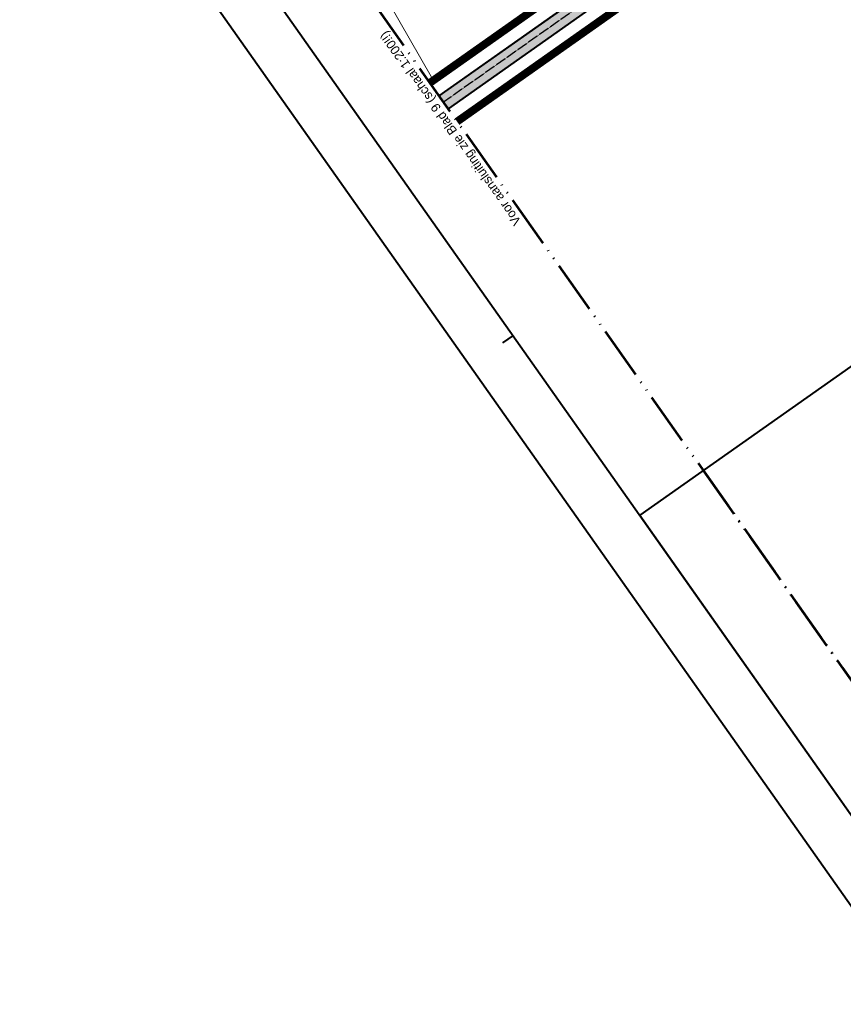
# Model space of a CAD drawing. Header units: metres. Extents: x 148786 to 149386, y 485542 to 486087.
# Tile 1 of 12: x 148786 to 148942, y 485542 to 485729. Entities that reach past the tile are written whole.
import ezdxf

# ---------------------------------------------------------------- set-up
doc = ezdxf.new("R2010")
doc.units = ezdxf.units.M
doc.header["$MEASUREMENT"] = 0
for name, pattern in [('0.30-2.70 (0.10)', [3, 0.3, -2.7]), ('assen', [2.5, 2, -0.5]), ('bladgr', [6.12, 4, -0.66, 0.07, -0.66, 0.07, -0.66])]:
    doc.linetypes.add(name, pattern=pattern)
for name, color, linetype, lineweight in [('BWR-alg-assenplan', 92, 'assen', 30), ('BWR-nieuw-belijning-030-270 streep dik 100', 51, '0.30-2.70 (0.10)', 0), ('TOP-L-topo objecten vlak', 7, 'Continuous', 0), ('WVB-alg-bladgrens', 2, 'bladgr', 53), ('WVB-alg-onderhoek', 7, 'Continuous', 30), ('WVB-alg-werkgrens', 6, 'Continuous', 53), ('WVB-pen-dik 035', 1, 'Continuous', 40), ('WVB-raster-20%', 254, 'Continuous', 30), ('WVB-tekst-dik 035', 1, 'Continuous', 40)]:
    doc.layers.add(name, color=color, linetype=linetype, lineweight=lineweight)
doc.styles.add('Style-WORKING', font='WORKING.shx')

msp = doc.modelspace()

# ---------------------------------------------------------------- linework, layer by layer
at = {"layer": 'BWR-alg-assenplan', "lineweight": 30}
msp.add_line((149170.129, 485927.588), (148866.269, 485713.316), dxfattribs=at)
at = {"layer": 'BWR-nieuw-belijning-030-270 streep dik 100', "color": 7, "linetype": '0.30-2.70 (0.10)', "const_width": 0.1, "flags": 128}
msp.add_lwpolyline([(148866.269, 485713.316), (149170.129, 485927.588)], dxfattribs=at)
at = {"layer": 'TOP-L-topo objecten vlak', "color": 7, "linetype": 'Continuous', "lineweight": 0, "flags": 128}
for points in [[(148864.18, 485717.74), (148838.37, 485762.88), (148961.86, 485849.11), (148991.92, 485807.89), (148864.18, 485717.74)], [(148868.735, 485709.819), (148996.81, 485800.37), (149000, 485795.968)]]:
    msp.add_lwpolyline(points, dxfattribs=at)
at = {"layer": 'WVB-alg-bladgrens', "linetype": 'bladgr', "ltscale": 2.5}
for p in [(148808.836, 485794.762), (148915.622, 485643.329)]:
    msp.add_line(p, (148974.232, 485560.213), dxfattribs=at)
at = {"layer": 'WVB-alg-onderhoek', "lineweight": 40}
for p, q in [((148785.749, 485784.599), (148956.908, 485541.878)), ((148879.501, 485669.002), (148877.458, 485667.561))]:
    msp.add_line(p, q, dxfattribs=at)
at = {"layer": 'WVB-alg-onderhoek', "lineweight": 40, "flags": 128}
for points in [[(148962.199, 485551.727), (149378.993, 485845.637), (149213.597, 486080.186), (148796.803, 485786.276)], [(149139.287, 485676.604), (149080.676, 485759.72), (148903.588, 485634.843), (148962.199, 485551.727)]]:
    msp.add_lwpolyline(points, close=True, dxfattribs=at)
at = {"layer": 'WVB-alg-werkgrens', "linetype": 'Continuous', "ltscale": 2.5, "const_width": 1.5, "flags": 128}
for points in [[(148863.676, 485716.994), (149167.538, 485931.262)], [(149172.722, 485923.911), (148868.862, 485709.638)]]:
    msp.add_lwpolyline(points, dxfattribs=at)
at = {"layer": 'WVB-pen-dik 035'}
for p, q in [((149169.264, 485928.814), (148865.405, 485714.542)), ((149170.993, 485926.362), (148867.134, 485712.09))]:
    msp.add_line(p, q, dxfattribs=at)
at = {"layer": 'WVB-raster-20%', "flags": 128}
msp.add_lwpolyline([(148865.405, 485714.542), (148867.134, 485712.09), (149170.993, 485926.362), (149169.264, 485928.814)], close=True, dxfattribs=at)
at = {"layer": 'WVB-raster-20%', "extrusion": (0, 0, -1)}
msp.add_solid([(-148865.405, 485714.542), (-148867.134, 485712.09), (-149169.264, 485928.814), (-149170.993, 485926.362)], dxfattribs=at)

# ---------------------------------------------------------------- texts
at = {"layer": 'WVB-tekst-dik 035', "linetype": 'Continuous', "style": 'Style-WORKING'}
msp.add_text('Voor aansluiting zie Blad 9 (schaal 1:200!!)', height=1.75, rotation=125.19029, dxfattribs=at).set_placement((148881.11, 485690.67))

doc.saveas('drawing.dxf')
